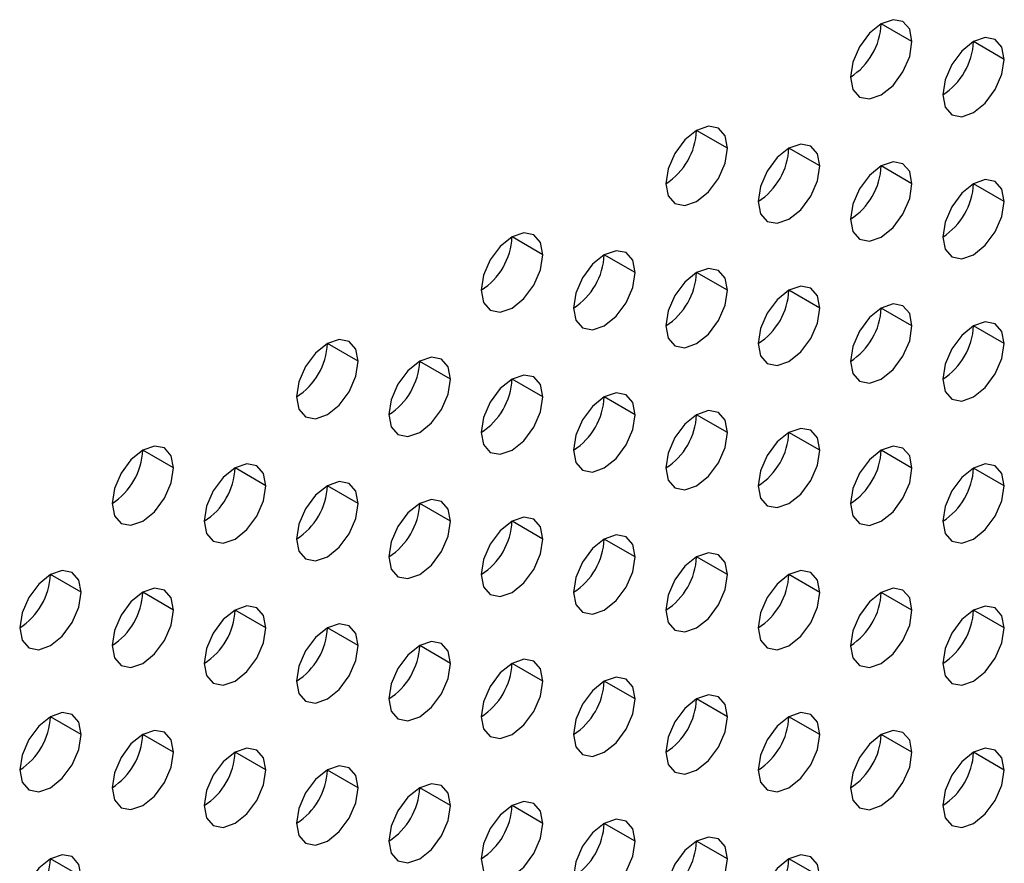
# Model space of a CAD drawing. Header units: millimetres. Extents: x 0 to 1118, y 0 to 864.
# Tile 201 of 254: x 950.91 to 954.68, y 692.9 to 696.13. Entities that reach past the tile are written whole.
import ezdxf

# ---------------------------------------------------------------- set-up
doc = ezdxf.new("R2010")
doc.units = ezdxf.units.MM

msp = doc.modelspace()

# ---------------------------------------------------------------- linework, layer by layer
at = {"color": 7, "linetype": 'Continuous', "lineweight": 25}
for p, q in [((954.3231, 696.0478), (954.2053, 696.1158)), ((954.6767, 695.9797), (954.5588, 696.0478)), ((953.616, 695.6396), (953.4982, 695.7076)), ((953.9696, 695.5715), (953.8517, 695.6395)), ((954.3231, 695.5034), (954.2053, 695.5715)), ((954.6767, 695.4354), (954.5588, 695.5034)), ((952.9089, 695.2314), (952.7911, 695.2994)), ((953.2625, 695.1633), (953.1446, 695.2313)), ((953.616, 695.0952), (953.4982, 695.1633)), ((953.9696, 695.0272), (953.8517, 695.0952)), ((954.3231, 694.9591), (954.2053, 695.0271)), ((954.6767, 694.891), (954.5588, 694.959)), ((952.2018, 694.8232), (952.084, 694.8912)), ((952.5554, 694.7551), (952.4375, 694.8231)), ((952.9089, 694.687), (952.7911, 694.7551)), ((953.2625, 694.6189), (953.1446, 694.687)), ((953.616, 694.5509), (953.4982, 694.6189)), ((953.9696, 694.4828), (953.8517, 694.5508)), ((951.4947, 694.415), (951.3768, 694.483)), ((954.3231, 694.4147), (954.2053, 694.4827)), ((951.8482, 694.3469), (951.7304, 694.4149)), ((954.6767, 694.3466), (954.5588, 694.4147)), ((952.2018, 694.2788), (952.084, 694.3469)), ((952.5554, 694.2107), (952.4375, 694.2788)), ((952.9089, 694.1427), (952.7911, 694.2107)), ((953.2625, 694.0746), (953.1446, 694.1426)), ((953.616, 694.0065), (953.4982, 694.0745)), ((951.1411, 693.9387), (951.0233, 694.0067)), ((953.9696, 693.9384), (953.8517, 694.0065)), ((951.4947, 693.8706), (951.3768, 693.9387)), ((954.3231, 693.8704), (954.2053, 693.9384)), ((951.8482, 693.8025), (951.7304, 693.8706)), ((954.6767, 693.8023), (954.5588, 693.8703)), ((952.2018, 693.7345), (952.084, 693.8025)), ((952.5554, 693.6664), (952.4375, 693.7344)), ((952.9089, 693.5983), (952.7911, 693.6663)), ((953.2625, 693.5302), (953.1446, 693.5983)), ((953.616, 693.4621), (953.4982, 693.5302)), ((951.1411, 693.3943), (951.0233, 693.4624)), ((953.9696, 693.3941), (953.8517, 693.4621)), ((951.4947, 693.3263), (951.3768, 693.3943)), ((954.3231, 693.326), (954.2053, 693.394)), ((951.8482, 693.2582), (951.7304, 693.3262)), ((954.6767, 693.2579), (954.5588, 693.3259)), ((952.2018, 693.1901), (952.084, 693.2581)), ((952.5554, 693.122), (952.4375, 693.1901)), ((952.9089, 693.0539), (952.7911, 693.122)), ((953.2625, 692.9859), (953.1446, 693.0539)), ((953.616, 692.9178), (953.4982, 692.9858)), ((951.1411, 692.85), (951.0233, 692.918)), ((953.9696, 692.8497), (953.8517, 692.9177))]:
    msp.add_line(p, q, dxfattribs=at)
at = {"color": 7, "linetype": 'Continuous', "lineweight": 25, "flags": 128}
for points in [[(954.3231, 696.0478), (954.3142, 696.0947), (954.2886, 696.1241), (954.2504, 696.1315), (954.2053, 696.1159), (954.1602, 696.0795), (954.1219, 696.0279), (954.0964, 695.969), (954.0874, 695.9117)], [(954.6767, 695.9797), (954.6677, 696.0266), (954.6422, 696.056), (954.6039, 696.0634), (954.5588, 696.0478), (954.5137, 696.0114), (954.4755, 695.9598), (954.4499, 695.9009), (954.441, 695.8436)], [(954.0874, 695.9117), (954.0964, 695.8648), (954.1219, 695.8354), (954.1602, 695.828), (954.2053, 695.8437), (954.2504, 695.8801), (954.2886, 695.9316), (954.3142, 695.9905), (954.3231, 696.0478)], [(954.441, 695.8436), (954.4499, 695.7967), (954.4755, 695.7673), (954.5137, 695.7599), (954.5588, 695.7756), (954.6039, 695.812), (954.6422, 695.8636), (954.6677, 695.9225), (954.6767, 695.9797)], [(953.616, 695.6396), (953.607, 695.6865), (953.5815, 695.7159), (953.5433, 695.7233), (953.4982, 695.7076), (953.4531, 695.6713), (953.4148, 695.6197), (953.3893, 695.5608), (953.3803, 695.5035)], [(953.9696, 695.5715), (953.9606, 695.6184), (953.9351, 695.6478), (953.8968, 695.6552), (953.8517, 695.6396), (953.8066, 695.6032), (953.7684, 695.5516), (953.7428, 695.4927), (953.7339, 695.4354)], [(953.3803, 695.5035), (953.3893, 695.4566), (953.4148, 695.4272), (953.4531, 695.4198), (953.4982, 695.4355), (953.5433, 695.4719), (953.5815, 695.5234), (953.607, 695.5823), (953.616, 695.6396)], [(953.7339, 695.4354), (953.7428, 695.3885), (953.7684, 695.3591), (953.8066, 695.3517), (953.8517, 695.3674), (953.8968, 695.4038), (953.9351, 695.4554), (953.9606, 695.5143), (953.9696, 695.5715)], [(954.3231, 695.5034), (954.3142, 695.5503), (954.2886, 695.5797), (954.2504, 695.5872), (954.2053, 695.5715), (954.1602, 695.5351), (954.1219, 695.4835), (954.0964, 695.4246), (954.0874, 695.3674)], [(954.0874, 695.3674), (954.0964, 695.3205), (954.1219, 695.2911), (954.1602, 695.2836), (954.2053, 695.2993), (954.2504, 695.3357), (954.2886, 695.3873), (954.3142, 695.4462), (954.3231, 695.5034)], [(954.6767, 695.4354), (954.6677, 695.4823), (954.6422, 695.5117), (954.6039, 695.5191), (954.5588, 695.5034), (954.5137, 695.467), (954.4755, 695.4154), (954.4499, 695.3565), (954.441, 695.2993)], [(954.441, 695.2993), (954.4499, 695.2524), (954.4755, 695.223), (954.5137, 695.2156), (954.5588, 695.2312), (954.6039, 695.2676), (954.6422, 695.3192), (954.6677, 695.3781), (954.6767, 695.4354)], [(952.9089, 695.2314), (952.8999, 695.2783), (952.8744, 695.3077), (952.8362, 695.3151), (952.7911, 695.2994), (952.746, 695.263), (952.7077, 695.2115), (952.6822, 695.1526), (952.6732, 695.0953)], [(952.6732, 695.0953), (952.6822, 695.0484), (952.7077, 695.019), (952.746, 695.0116), (952.7911, 695.0273), (952.8362, 695.0637), (952.8744, 695.1152), (952.8999, 695.1741), (952.9089, 695.2314)], [(953.2625, 695.1633), (953.2535, 695.2102), (953.2279, 695.2396), (953.1897, 695.247), (953.1446, 695.2314), (953.0995, 695.195), (953.0613, 695.1434), (953.0357, 695.0845), (953.0268, 695.0272)], [(953.0268, 695.0272), (953.0357, 694.9803), (953.0613, 694.9509), (953.0995, 694.9435), (953.1446, 694.9592), (953.1897, 694.9956), (953.2279, 695.0472), (953.2535, 695.1061), (953.2625, 695.1633)], [(953.616, 695.0952), (953.607, 695.1421), (953.5815, 695.1715), (953.5433, 695.179), (953.4982, 695.1633), (953.4531, 695.1269), (953.4148, 695.0753), (953.3893, 695.0164), (953.3803, 694.9592)], [(953.3803, 694.9592), (953.3893, 694.9123), (953.4148, 694.8829), (953.4531, 694.8754), (953.4982, 694.8911), (953.5433, 694.9275), (953.5815, 694.9791), (953.607, 695.038), (953.616, 695.0952)], [(953.9696, 695.0272), (953.9606, 695.0741), (953.9351, 695.1035), (953.8968, 695.1109), (953.8517, 695.0952), (953.8066, 695.0588), (953.7684, 695.0072), (953.7428, 694.9483), (953.7339, 694.8911)], [(954.3231, 694.9591), (954.3142, 695.006), (954.2886, 695.0354), (954.2504, 695.0428), (954.2053, 695.0271), (954.1602, 694.9907), (954.1219, 694.9392), (954.0964, 694.8803), (954.0874, 694.823)], [(953.7339, 694.8911), (953.7428, 694.8442), (953.7684, 694.8148), (953.8066, 694.8074), (953.8517, 694.823), (953.8968, 694.8594), (953.9351, 694.911), (953.9606, 694.9699), (953.9696, 695.0272)], [(954.6767, 694.891), (954.6677, 694.9379), (954.6422, 694.9673), (954.6039, 694.9747), (954.5588, 694.9591), (954.5137, 694.9227), (954.4755, 694.8711), (954.4499, 694.8122), (954.441, 694.7549)], [(954.0874, 694.823), (954.0964, 694.7761), (954.1219, 694.7467), (954.1602, 694.7393), (954.2053, 694.755), (954.2504, 694.7913), (954.2886, 694.8429), (954.3142, 694.9018), (954.3231, 694.9591)], [(952.2018, 694.8232), (952.1928, 694.8701), (952.1673, 694.8995), (952.129, 694.9069), (952.084, 694.8912), (952.0389, 694.8548), (952.0006, 694.8033), (951.9751, 694.7444), (951.9661, 694.6871)], [(954.441, 694.7549), (954.4499, 694.708), (954.4755, 694.6786), (954.5137, 694.6712), (954.5588, 694.6869), (954.6039, 694.7233), (954.6422, 694.7748), (954.6677, 694.8337), (954.6767, 694.891)], [(951.9661, 694.6871), (951.9751, 694.6402), (952.0006, 694.6108), (952.0389, 694.6034), (952.084, 694.6191), (952.129, 694.6555), (952.1673, 694.707), (952.1928, 694.7659), (952.2018, 694.8232)], [(952.5554, 694.7551), (952.5464, 694.802), (952.5208, 694.8314), (952.4826, 694.8388), (952.4375, 694.8232), (952.3924, 694.7868), (952.3542, 694.7352), (952.3286, 694.6763), (952.3197, 694.619)], [(952.3197, 694.619), (952.3286, 694.5721), (952.3542, 694.5427), (952.3924, 694.5353), (952.4375, 694.551), (952.4826, 694.5874), (952.5208, 694.6389), (952.5464, 694.6978), (952.5554, 694.7551)], [(952.9089, 694.687), (952.8999, 694.7339), (952.8744, 694.7633), (952.8362, 694.7708), (952.7911, 694.7551), (952.746, 694.7187), (952.7077, 694.6671), (952.6822, 694.6082), (952.6732, 694.551)], [(953.2625, 694.6189), (953.2535, 694.6658), (953.2279, 694.6953), (953.1897, 694.7027), (953.1446, 694.687), (953.0995, 694.6506), (953.0613, 694.599), (953.0357, 694.5401), (953.0268, 694.4829)], [(952.6732, 694.551), (952.6822, 694.5041), (952.7077, 694.4747), (952.746, 694.4672), (952.7911, 694.4829), (952.8362, 694.5193), (952.8744, 694.5709), (952.8999, 694.6298), (952.9089, 694.687)], [(953.616, 694.5509), (953.607, 694.5978), (953.5815, 694.6272), (953.5433, 694.6346), (953.4982, 694.6189), (953.4531, 694.5825), (953.4148, 694.531), (953.3893, 694.4721), (953.3803, 694.4148)], [(953.0268, 694.4829), (953.0357, 694.436), (953.0613, 694.4066), (953.0995, 694.3991), (953.1446, 694.4148), (953.1897, 694.4512), (953.2279, 694.5028), (953.2535, 694.5617), (953.2625, 694.6189)], [(953.3803, 694.4148), (953.3893, 694.3679), (953.4148, 694.3385), (953.4531, 694.3311), (953.4982, 694.3467), (953.5433, 694.3831), (953.5815, 694.4347), (953.607, 694.4936), (953.616, 694.5509)], [(953.9696, 694.4828), (953.9606, 694.5297), (953.9351, 694.5591), (953.8968, 694.5665), (953.8517, 694.5508), (953.8066, 694.5145), (953.7684, 694.4629), (953.7428, 694.404), (953.7339, 694.3467)], [(951.4947, 694.415), (951.4857, 694.4619), (951.4602, 694.4913), (951.4219, 694.4987), (951.3768, 694.483), (951.3317, 694.4466), (951.2935, 694.3951), (951.268, 694.3362), (951.259, 694.2789)], [(953.7339, 694.3467), (953.7428, 694.2998), (953.7684, 694.2704), (953.8066, 694.263), (953.8517, 694.2787), (953.8968, 694.3151), (953.9351, 694.3666), (953.9606, 694.4255), (953.9696, 694.4828)], [(954.3231, 694.4147), (954.3142, 694.4616), (954.2886, 694.491), (954.2504, 694.4984), (954.2053, 694.4828), (954.1602, 694.4464), (954.1219, 694.3948), (954.0964, 694.3359), (954.0874, 694.2786)], [(951.259, 694.2789), (951.268, 694.232), (951.2935, 694.2026), (951.3317, 694.1952), (951.3768, 694.2109), (951.4219, 694.2473), (951.4602, 694.2988), (951.4857, 694.3577), (951.4947, 694.415)], [(951.8482, 694.3469), (951.8393, 694.3938), (951.8137, 694.4232), (951.7755, 694.4306), (951.7304, 694.415), (951.6853, 694.3786), (951.6471, 694.327), (951.6215, 694.2681), (951.6125, 694.2108)], [(954.0874, 694.2786), (954.0964, 694.2317), (954.1219, 694.2023), (954.1602, 694.1949), (954.2053, 694.2106), (954.2504, 694.247), (954.2886, 694.2986), (954.3142, 694.3575), (954.3231, 694.4147)], [(954.6767, 694.3466), (954.6677, 694.3935), (954.6422, 694.4229), (954.6039, 694.4304), (954.5588, 694.4147), (954.5137, 694.3783), (954.4755, 694.3267), (954.4499, 694.2678), (954.441, 694.2106)], [(952.2018, 694.2788), (952.1928, 694.3257), (952.1673, 694.3551), (952.129, 694.3626), (952.084, 694.3469), (952.0389, 694.3105), (952.0006, 694.2589), (951.9751, 694.2), (951.9661, 694.1428)], [(951.6125, 694.2108), (951.6215, 694.1639), (951.6471, 694.1345), (951.6853, 694.1271), (951.7304, 694.1428), (951.7755, 694.1792), (951.8137, 694.2307), (951.8393, 694.2896), (951.8482, 694.3469)], [(954.441, 694.2106), (954.4499, 694.1637), (954.4755, 694.1343), (954.5137, 694.1268), (954.5588, 694.1425), (954.6039, 694.1789), (954.6422, 694.2305), (954.6677, 694.2894), (954.6767, 694.3466)], [(952.5554, 694.2107), (952.5464, 694.2576), (952.5208, 694.287), (952.4826, 694.2945), (952.4375, 694.2788), (952.3924, 694.2424), (952.3542, 694.1908), (952.3286, 694.1319), (952.3197, 694.0747)], [(951.9661, 694.1428), (951.9751, 694.0959), (952.0006, 694.0665), (952.0389, 694.059), (952.084, 694.0747), (952.129, 694.1111), (952.1673, 694.1627), (952.1928, 694.2216), (952.2018, 694.2788)], [(952.3197, 694.0747), (952.3286, 694.0278), (952.3542, 693.9984), (952.3924, 693.9909), (952.4375, 694.0066), (952.4826, 694.043), (952.5208, 694.0946), (952.5464, 694.1535), (952.5554, 694.2107)], [(952.9089, 694.1427), (952.8999, 694.1896), (952.8744, 694.219), (952.8362, 694.2264), (952.7911, 694.2107), (952.746, 694.1743), (952.7077, 694.1228), (952.6822, 694.0639), (952.6732, 694.0066)], [(952.6732, 694.0066), (952.6822, 693.9597), (952.7077, 693.9303), (952.746, 693.9229), (952.7911, 693.9385), (952.8362, 693.9749), (952.8744, 694.0265), (952.8999, 694.0854), (952.9089, 694.1427)], [(953.2625, 694.0746), (953.2535, 694.1215), (953.2279, 694.1509), (953.1897, 694.1583), (953.1446, 694.1426), (953.0995, 694.1062), (953.0613, 694.0547), (953.0357, 693.9958), (953.0268, 693.9385)], [(953.0268, 693.9385), (953.0357, 693.8916), (953.0613, 693.8622), (953.0995, 693.8548), (953.1446, 693.8705), (953.1897, 693.9069), (953.2279, 693.9584), (953.2535, 694.0173), (953.2625, 694.0746)], [(953.616, 694.0065), (953.607, 694.0534), (953.5815, 694.0828), (953.5433, 694.0902), (953.4982, 694.0746), (953.4531, 694.0382), (953.4148, 693.9866), (953.3893, 693.9277), (953.3803, 693.8704)], [(951.1411, 693.9387), (951.1322, 693.9856), (951.1066, 694.015), (951.0684, 694.0224), (951.0233, 694.0068), (950.9782, 693.9704), (950.94, 693.9188), (950.9144, 693.8599), (950.9054, 693.8026)], [(953.9696, 693.9384), (953.9606, 693.9853), (953.9351, 694.0147), (953.8968, 694.0222), (953.8517, 694.0065), (953.8066, 693.9701), (953.7684, 693.9185), (953.7428, 693.8596), (953.7339, 693.8024)], [(953.3803, 693.8704), (953.3893, 693.8235), (953.4148, 693.7941), (953.4531, 693.7867), (953.4982, 693.8024), (953.5433, 693.8388), (953.5815, 693.8904), (953.607, 693.9493), (953.616, 694.0065)], [(951.4947, 693.8706), (951.4857, 693.9175), (951.4602, 693.9469), (951.4219, 693.9544), (951.3768, 693.9387), (951.3317, 693.9023), (951.2935, 693.8507), (951.268, 693.7918), (951.259, 693.7346)], [(954.3231, 693.8704), (954.3142, 693.9173), (954.2886, 693.9467), (954.2504, 693.9541), (954.2053, 693.9384), (954.1602, 693.902), (954.1219, 693.8504), (954.0964, 693.7915), (954.0874, 693.7343)], [(950.9054, 693.8026), (950.9144, 693.7557), (950.94, 693.7263), (950.9782, 693.7189), (951.0233, 693.7346), (951.0684, 693.771), (951.1066, 693.8225), (951.1322, 693.8814), (951.1411, 693.9387)], [(953.7339, 693.8024), (953.7428, 693.7555), (953.7684, 693.7261), (953.8066, 693.7186), (953.8517, 693.7343), (953.8968, 693.7707), (953.9351, 693.8223), (953.9606, 693.8812), (953.9696, 693.9384)], [(951.259, 693.7346), (951.268, 693.6877), (951.2935, 693.6582), (951.3317, 693.6508), (951.3768, 693.6665), (951.4219, 693.7029), (951.4602, 693.7545), (951.4857, 693.8134), (951.4947, 693.8706)], [(951.8482, 693.8025), (951.8393, 693.8494), (951.8137, 693.8788), (951.7755, 693.8863), (951.7304, 693.8706), (951.6853, 693.8342), (951.6471, 693.7826), (951.6215, 693.7237), (951.6125, 693.6665)], [(954.0874, 693.7343), (954.0964, 693.6874), (954.1219, 693.658), (954.1602, 693.6506), (954.2053, 693.6662), (954.2504, 693.7026), (954.2886, 693.7542), (954.3142, 693.8131), (954.3231, 693.8704)], [(954.6767, 693.8023), (954.6677, 693.8492), (954.6422, 693.8786), (954.6039, 693.886), (954.5588, 693.8703), (954.5137, 693.8339), (954.4755, 693.7824), (954.4499, 693.7235), (954.441, 693.6662)], [(951.6125, 693.6665), (951.6215, 693.6196), (951.6471, 693.5902), (951.6853, 693.5827), (951.7304, 693.5984), (951.7755, 693.6348), (951.8137, 693.6864), (951.8393, 693.7453), (951.8482, 693.8025)], [(952.2018, 693.7345), (952.1928, 693.7814), (952.1673, 693.8108), (952.129, 693.8182), (952.084, 693.8025), (952.0389, 693.7661), (952.0006, 693.7146), (951.9751, 693.6557), (951.9661, 693.5984)], [(954.441, 693.6662), (954.4499, 693.6193), (954.4755, 693.5899), (954.5137, 693.5825), (954.5588, 693.5982), (954.6039, 693.6345), (954.6422, 693.6861), (954.6677, 693.745), (954.6767, 693.8023)], [(951.9661, 693.5984), (951.9751, 693.5515), (952.0006, 693.5221), (952.0389, 693.5147), (952.084, 693.5303), (952.129, 693.5667), (952.1673, 693.6183), (952.1928, 693.6772), (952.2018, 693.7345)], [(952.5554, 693.6664), (952.5464, 693.7133), (952.5208, 693.7427), (952.4826, 693.7501), (952.4375, 693.7344), (952.3924, 693.698), (952.3542, 693.6465), (952.3286, 693.5876), (952.3197, 693.5303)], [(952.9089, 693.5983), (952.8999, 693.6452), (952.8744, 693.6746), (952.8362, 693.682), (952.7911, 693.6664), (952.746, 693.63), (952.7077, 693.5784), (952.6822, 693.5195), (952.6732, 693.4622)], [(952.3197, 693.5303), (952.3286, 693.4834), (952.3542, 693.454), (952.3924, 693.4466), (952.4375, 693.4623), (952.4826, 693.4987), (952.5208, 693.5502), (952.5464, 693.6091), (952.5554, 693.6664)], [(953.2625, 693.5302), (953.2535, 693.5771), (953.2279, 693.6065), (953.1897, 693.614), (953.1446, 693.5983), (953.0995, 693.5619), (953.0613, 693.5103), (953.0357, 693.4514), (953.0268, 693.3942)], [(952.6732, 693.4622), (952.6822, 693.4153), (952.7077, 693.3859), (952.746, 693.3785), (952.7911, 693.3942), (952.8362, 693.4306), (952.8744, 693.4821), (952.8999, 693.541), (952.9089, 693.5983)], [(953.616, 693.4621), (953.607, 693.5091), (953.5815, 693.5385), (953.5433, 693.5459), (953.4982, 693.5302), (953.4531, 693.4938), (953.4148, 693.4422), (953.3893, 693.3833), (953.3803, 693.3261)], [(953.0268, 693.3942), (953.0357, 693.3473), (953.0613, 693.3179), (953.0995, 693.3104), (953.1446, 693.3261), (953.1897, 693.3625), (953.2279, 693.4141), (953.2535, 693.473), (953.2625, 693.5302)], [(951.1411, 693.3943), (951.1322, 693.4412), (951.1066, 693.4706), (951.0684, 693.4781), (951.0233, 693.4624), (950.9782, 693.426), (950.94, 693.3744), (950.9144, 693.3155), (950.9054, 693.2583)], [(953.3803, 693.3261), (953.3893, 693.2792), (953.4148, 693.2498), (953.4531, 693.2423), (953.4982, 693.258), (953.5433, 693.2944), (953.5815, 693.346), (953.607, 693.4049), (953.616, 693.4621)], [(953.9696, 693.3941), (953.9606, 693.441), (953.9351, 693.4704), (953.8968, 693.4778), (953.8517, 693.4621), (953.8066, 693.4257), (953.7684, 693.3742), (953.7428, 693.3153), (953.7339, 693.258)], [(950.9054, 693.2583), (950.9144, 693.2114), (950.94, 693.182), (950.9782, 693.1745), (951.0233, 693.1902), (951.0684, 693.2266), (951.1066, 693.2782), (951.1322, 693.3371), (951.1411, 693.3943)], [(951.4947, 693.3263), (951.4857, 693.3732), (951.4602, 693.4026), (951.4219, 693.41), (951.3768, 693.3943), (951.3317, 693.3579), (951.2935, 693.3063), (951.268, 693.2474), (951.259, 693.1902)], [(953.7339, 693.258), (953.7428, 693.2111), (953.7684, 693.1817), (953.8066, 693.1743), (953.8517, 693.1899), (953.8968, 693.2263), (953.9351, 693.2779), (953.9606, 693.3368), (953.9696, 693.3941)], [(954.3231, 693.326), (954.3142, 693.3729), (954.2886, 693.4023), (954.2504, 693.4097), (954.2053, 693.394), (954.1602, 693.3577), (954.1219, 693.3061), (954.0964, 693.2472), (954.0874, 693.1899)], [(951.8482, 693.2582), (951.8393, 693.3051), (951.8137, 693.3345), (951.7755, 693.3419), (951.7304, 693.3262), (951.6853, 693.2898), (951.6471, 693.2383), (951.6215, 693.1794), (951.6125, 693.1221)], [(951.259, 693.1902), (951.268, 693.1433), (951.2935, 693.1139), (951.3317, 693.1065), (951.3768, 693.1221), (951.4219, 693.1585), (951.4602, 693.2101), (951.4857, 693.269), (951.4947, 693.3263)], [(954.0874, 693.1899), (954.0964, 693.143), (954.1219, 693.1136), (954.1602, 693.1062), (954.2053, 693.1219), (954.2504, 693.1583), (954.2886, 693.2098), (954.3142, 693.2687), (954.3231, 693.326)], [(954.6767, 693.2579), (954.6677, 693.3048), (954.6422, 693.3342), (954.6039, 693.3416), (954.5588, 693.326), (954.5137, 693.2896), (954.4755, 693.238), (954.4499, 693.1791), (954.441, 693.1218)], [(952.2018, 693.1901), (952.1928, 693.237), (952.1673, 693.2664), (952.129, 693.2738), (952.084, 693.2582), (952.0389, 693.2218), (952.0006, 693.1702), (951.9751, 693.1113), (951.9661, 693.054)], [(951.6125, 693.1221), (951.6215, 693.0752), (951.6471, 693.0458), (951.6853, 693.0384), (951.7304, 693.0541), (951.7755, 693.0905), (951.8137, 693.142), (951.8393, 693.2009), (951.8482, 693.2582)], [(954.441, 693.1218), (954.4499, 693.0749), (954.4755, 693.0455), (954.5137, 693.0381), (954.5588, 693.0538), (954.6039, 693.0902), (954.6422, 693.1418), (954.6677, 693.2007), (954.6767, 693.2579)], [(952.5554, 693.122), (952.5464, 693.1689), (952.5208, 693.1983), (952.4826, 693.2058), (952.4375, 693.1901), (952.3924, 693.1537), (952.3542, 693.1021), (952.3286, 693.0432), (952.3197, 692.986)], [(951.9661, 693.054), (951.9751, 693.0071), (952.0006, 692.9777), (952.0389, 692.9703), (952.084, 692.986), (952.129, 693.0224), (952.1673, 693.0739), (952.1928, 693.1328), (952.2018, 693.1901)], [(952.3197, 692.986), (952.3286, 692.9391), (952.3542, 692.9097), (952.3924, 692.9022), (952.4375, 692.9179), (952.4826, 692.9543), (952.5208, 693.0059), (952.5464, 693.0648), (952.5554, 693.122)], [(952.9089, 693.0539), (952.8999, 693.1008), (952.8744, 693.1302), (952.8362, 693.1377), (952.7911, 693.122), (952.746, 693.0856), (952.7077, 693.034), (952.6822, 692.9751), (952.6732, 692.9179)], [(952.6732, 692.9179), (952.6822, 692.871), (952.7077, 692.8416), (952.746, 692.8341), (952.7911, 692.8498), (952.8362, 692.8862), (952.8744, 692.9378), (952.8999, 692.9967), (952.9089, 693.0539)], [(953.2625, 692.9859), (953.2535, 693.0328), (953.2279, 693.0622), (953.1897, 693.0696), (953.1446, 693.0539), (953.0995, 693.0175), (953.0613, 692.966), (953.0357, 692.9071), (953.0268, 692.8498)], [(953.0268, 692.8498), (953.0357, 692.8029), (953.0613, 692.7735), (953.0995, 692.7661), (953.1446, 692.7817), (953.1897, 692.8181), (953.2279, 692.8697), (953.2535, 692.9286), (953.2625, 692.9859)], [(953.616, 692.9178), (953.607, 692.9647), (953.5815, 692.9941), (953.5433, 693.0015), (953.4982, 692.9858), (953.4531, 692.9495), (953.4148, 692.8979), (953.3893, 692.839), (953.3803, 692.7817)], [(951.1411, 692.85), (951.1322, 692.8969), (951.1066, 692.9263), (951.0684, 692.9337), (951.0233, 692.918), (950.9782, 692.8816), (950.94, 692.8301), (950.9144, 692.7712), (950.9054, 692.7139)], [(953.9696, 692.8497), (953.9606, 692.8966), (953.9351, 692.926), (953.8968, 692.9334), (953.8517, 692.9178), (953.8066, 692.8814), (953.7684, 692.8298), (953.7428, 692.7709), (953.7339, 692.7136)], [(953.3803, 692.7817), (953.3893, 692.7348), (953.4148, 692.7054), (953.4531, 692.698), (953.4982, 692.7137), (953.5433, 692.7501), (953.5815, 692.8016), (953.607, 692.8605), (953.616, 692.9178)]]:
    msp.add_lwpolyline(points, dxfattribs=at)
at = {"color": 7, "linetype": 'Continuous', "lineweight": 25}
for centre in [(953.9494, 696.1275), (954.303, 696.0594), (953.2423, 695.7193), (953.5958, 695.6512), (953.9494, 695.5831), (954.303, 695.515), (952.5352, 695.3111), (952.8887, 695.243), (953.2423, 695.1749), (953.5958, 695.1068), (953.9494, 695.0388), (954.303, 694.9707), (951.8281, 694.9029), (952.1816, 694.8348), (952.5352, 694.7667), (952.8887, 694.6986), (953.2423, 694.6305), (953.5958, 694.5625), (951.121, 694.4947), (953.9494, 694.4944), (951.4745, 694.4266), (954.303, 694.4263), (951.8281, 694.3585), (952.1816, 694.2904), (952.5352, 694.2223), (952.8887, 694.1543), (953.2423, 694.0862), (950.7674, 694.0184), (953.5958, 694.0181), (951.121, 693.9503), (953.9494, 693.95), (951.4745, 693.8822), (954.303, 693.882), (951.8281, 693.8141), (952.1816, 693.7461), (952.5352, 693.678), (952.8887, 693.6099), (953.2423, 693.5418), (950.7674, 693.474), (953.5958, 693.4737), (951.121, 693.4059), (953.9494, 693.4057), (951.4745, 693.3379), (954.303, 693.3376), (951.8281, 693.2698), (952.1816, 693.2017), (952.5352, 693.1336), (952.8887, 693.0655), (953.2423, 692.9975), (950.7674, 692.9297), (953.5958, 692.9294)]:
    msp.add_arc(centre, 0.2561, 302.6055, 357.3945, dxfattribs=at)

doc.saveas('drawing.dxf')
